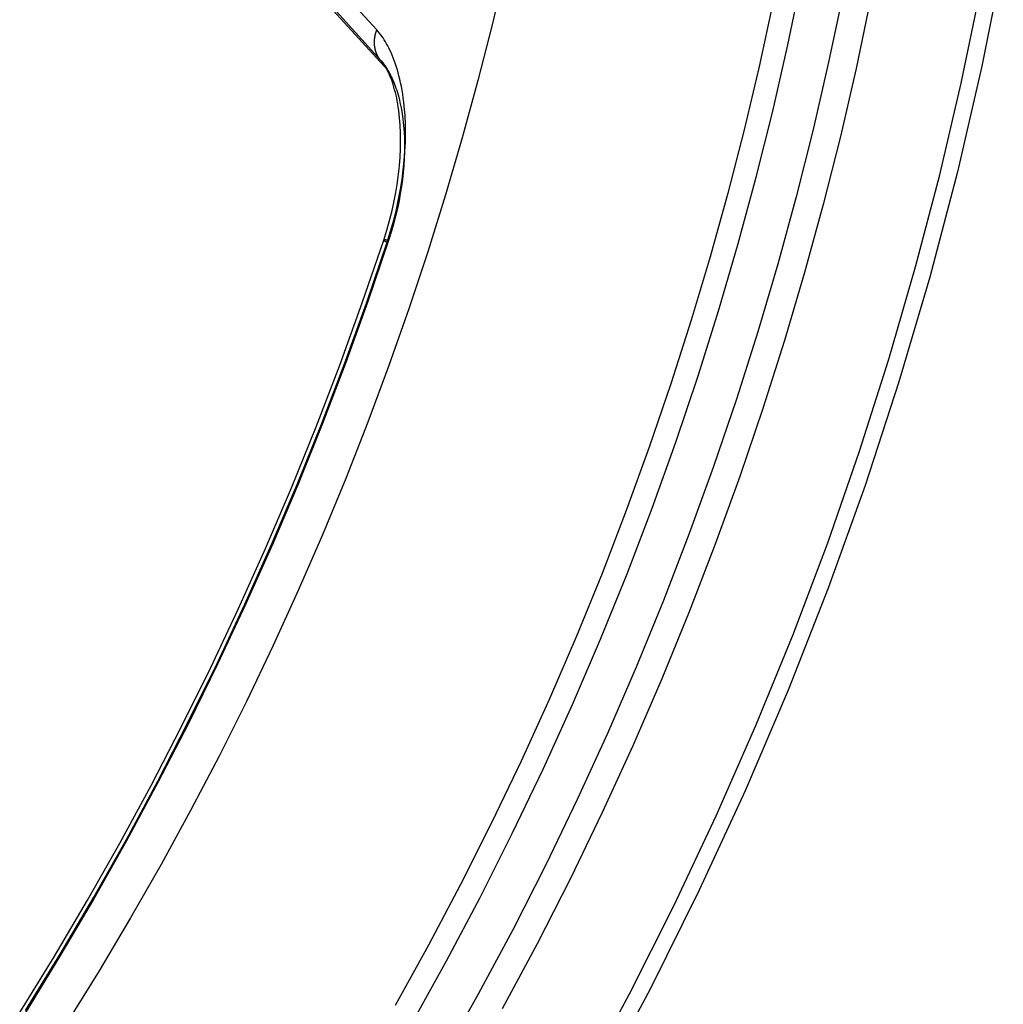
# Model space of a CAD drawing. Header units: millimetres. Extents: x -5878 to -4878, y 4408 to 5408.
# Tile 17 of 119: x -5459 to -5423, y 4675 to 4711. Entities that reach past the tile are written whole.
import ezdxf

# ---------------------------------------------------------------- set-up
doc = ezdxf.new("R2010")
doc.units = ezdxf.units.MM
doc.layers.add('SHOW Mini_Safetyfree Holder', color=7, linetype='Continuous', true_color=0x000000)

msp = doc.modelspace()

# ---------------------------------------------------------------- linework, layer by layer
at = {"layer": 'SHOW Mini_Safetyfree Holder', "color": 18, "lineweight": -3, "true_color": 0x000000}
for points in [[(-5445.717, 4710.863), (-5453.054, 4718.82), (-5457.911, 4723.848)], [(-5457.724, 4722.807), (-5449.493, 4714.102), (-5445.57, 4709.75)], [(-5445.325, 4709.416), (-5453.889, 4718.768), (-5456.587, 4721.589)], [(-5422.934, 4713.429), (-5423.712, 4709.552), (-5424.604, 4705.699), (-5425.61, 4701.87), (-5426.729, 4698.07), (-5427.96, 4694.3), (-5429.302, 4690.564), (-5430.755, 4686.864), (-5432.317, 4683.202), (-5433.988, 4679.581), (-5435.767, 4676.005), (-5437.653, 4672.475)], [(-5441.021, 4713.179), (-5441.51, 4711.102), (-5442.039, 4709.025), (-5442.607, 4706.947), (-5443.215, 4704.87), (-5443.862, 4702.796), (-5444.549, 4700.726), (-5445.275, 4698.661), (-5446.041, 4696.602), (-5446.847, 4694.551), (-5447.691, 4692.509), (-5448.574, 4690.477), (-5449.496, 4688.457), (-5450.456, 4686.45), (-5451.454, 4684.458), (-5452.489, 4682.481), (-5453.562, 4680.521), (-5454.67, 4678.58), (-5455.814, 4676.658), (-5456.994, 4674.757)], [(-5444.447, 4674.732), (-5443.178, 4677.014), (-5441.958, 4679.318), (-5440.788, 4681.641), (-5439.668, 4683.982), (-5438.6, 4686.338), (-5437.583, 4688.708), (-5436.617, 4691.09), (-5435.704, 4693.481), (-5434.843, 4695.879), (-5434.034, 4698.283), (-5433.278, 4700.691), (-5432.574, 4703.1), (-5431.921, 4705.509), (-5431.321, 4707.916), (-5430.772, 4710.319), (-5430.274, 4712.716)], [(-5428.773, 4712.136), (-5429.285, 4709.694), (-5429.85, 4707.248), (-5430.468, 4704.797), (-5431.138, 4702.344), (-5431.862, 4699.891), (-5432.639, 4697.44), (-5433.47, 4694.993), (-5434.355, 4692.552), (-5435.293, 4690.119), (-5436.284, 4687.696), (-5437.328, 4685.285), (-5438.425, 4682.888), (-5439.574, 4680.507), (-5440.775, 4678.145), (-5442.027, 4675.804), (-5443.329, 4673.484)], [(-5438.263, 4672.591), (-5436.542, 4675.789), (-5434.911, 4679.022), (-5433.373, 4682.286), (-5431.928, 4685.576), (-5430.577, 4688.886), (-5429.321, 4692.214), (-5428.16, 4695.552), (-5427.094, 4698.898), (-5426.123, 4702.246), (-5425.246, 4705.591), (-5424.463, 4708.93), (-5423.772, 4712.258)], [(-5431.313, 4711.836), (-5431.811, 4709.538), (-5432.357, 4707.234), (-5432.951, 4704.926), (-5433.592, 4702.617), (-5434.282, 4700.307), (-5435.021, 4697.999), (-5435.808, 4695.694), (-5436.643, 4693.394), (-5437.527, 4691.1), (-5438.46, 4688.816), (-5439.44, 4686.541), (-5440.469, 4684.279), (-5441.545, 4682.03), (-5442.668, 4679.797), (-5443.838, 4677.582), (-5445.054, 4675.387)], [(-5427.77, 4711.926), (-5428.288, 4709.463), (-5428.858, 4706.994), (-5429.482, 4704.522), (-5430.16, 4702.047), (-5430.891, 4699.572), (-5431.676, 4697.099), (-5432.515, 4694.63), (-5433.409, 4692.167), (-5434.356, 4689.712), (-5435.357, 4687.267), (-5436.411, 4684.834), (-5437.518, 4682.416), (-5438.678, 4680.014), (-5439.891, 4677.631), (-5441.154, 4675.268)], [(-5445.57, 4709.75), (-5445.581, 4709.763), (-5445.591, 4709.776), (-5445.602, 4709.79), (-5445.612, 4709.803), (-5445.622, 4709.817), (-5445.631, 4709.831), (-5445.641, 4709.845), (-5445.65, 4709.86), (-5445.659, 4709.875), (-5445.668, 4709.89), (-5445.677, 4709.905), (-5445.685, 4709.92), (-5445.693, 4709.936), (-5445.701, 4709.952), (-5445.708, 4709.968), (-5445.716, 4709.984), (-5445.723, 4710), (-5445.729, 4710.017), (-5445.736, 4710.033), (-5445.742, 4710.05), (-5445.748, 4710.067), (-5445.754, 4710.085), (-5445.759, 4710.102), (-5445.764, 4710.119), (-5445.769, 4710.137), (-5445.773, 4710.155), (-5445.777, 4710.173), (-5445.781, 4710.191), (-5445.788, 4710.227), (-5445.793, 4710.264), (-5445.798, 4710.302), (-5445.801, 4710.339), (-5445.802, 4710.377), (-5445.803, 4710.415), (-5445.802, 4710.453), (-5445.8, 4710.491), (-5445.797, 4710.529), (-5445.793, 4710.567), (-5445.787, 4710.605), (-5445.78, 4710.643), (-5445.772, 4710.681), (-5445.763, 4710.718), (-5445.753, 4710.755), (-5445.742, 4710.791), (-5445.73, 4710.828), (-5445.717, 4710.863)], [(-5445.341, 4703.146), (-5445.213, 4703.551), (-5445.102, 4703.948), (-5445.006, 4704.335), (-5444.924, 4704.711), (-5444.855, 4705.074), (-5444.798, 4705.428), (-5444.753, 4705.773), (-5444.718, 4706.114), (-5444.692, 4706.453), (-5444.677, 4706.788), (-5444.671, 4707.119), (-5444.676, 4707.446), (-5444.691, 4707.768), (-5444.717, 4708.082), (-5444.734, 4708.235), (-5444.753, 4708.385), (-5444.774, 4708.531), (-5444.797, 4708.673), (-5444.823, 4708.811), (-5444.85, 4708.945), (-5444.879, 4709.074), (-5444.91, 4709.199), (-5444.943, 4709.319), (-5444.976, 4709.436), (-5445.011, 4709.547), (-5445.047, 4709.654), (-5445.084, 4709.757), (-5445.121, 4709.855), (-5445.159, 4709.949), (-5445.198, 4710.04), (-5445.238, 4710.126), (-5445.279, 4710.209), (-5445.32, 4710.288), (-5445.362, 4710.364), (-5445.404, 4710.437), (-5445.447, 4710.507), (-5445.491, 4710.574), (-5445.535, 4710.638), (-5445.58, 4710.699), (-5445.625, 4710.756), (-5445.671, 4710.811), (-5445.717, 4710.863)], [(-5445.57, 4709.75), (-5445.549, 4709.726), (-5445.528, 4709.702)], [(-5445.57, 4709.75), (-5445.5, 4709.667)], [(-5445.466, 4703.225), (-5445.354, 4703.58), (-5445.253, 4703.937), (-5445.163, 4704.297), (-5445.084, 4704.656), (-5445.028, 4704.949), (-5444.98, 4705.24), (-5444.939, 4705.528), (-5444.906, 4705.814), (-5444.895, 4705.933), (-5444.871, 4706.24), (-5444.856, 4706.541), (-5444.851, 4706.835), (-5444.854, 4707.121), (-5444.866, 4707.401), (-5444.887, 4707.671), (-5444.901, 4707.801), (-5444.916, 4707.929), (-5444.934, 4708.053), (-5444.954, 4708.175), (-5444.973, 4708.284), (-5444.994, 4708.39), (-5445.017, 4708.493), (-5445.041, 4708.593), (-5445.067, 4708.691), (-5445.093, 4708.785), (-5445.121, 4708.875), (-5445.149, 4708.963), (-5445.175, 4709.036), (-5445.202, 4709.106), (-5445.228, 4709.173), (-5445.256, 4709.237), (-5445.283, 4709.299), (-5445.311, 4709.357), (-5445.339, 4709.412), (-5445.367, 4709.463), (-5445.388, 4709.501), (-5445.41, 4709.536), (-5445.431, 4709.569), (-5445.451, 4709.6), (-5445.472, 4709.629), (-5445.491, 4709.656), (-5445.51, 4709.68), (-5445.528, 4709.702)], [(-5445.528, 4709.702), (-5445.5, 4709.668), (-5445.472, 4709.633), (-5445.445, 4709.597), (-5445.418, 4709.559), (-5445.391, 4709.52), (-5445.364, 4709.479), (-5445.337, 4709.437), (-5445.311, 4709.393), (-5445.28, 4709.34), (-5445.249, 4709.284), (-5445.219, 4709.225), (-5445.189, 4709.165), (-5445.16, 4709.102), (-5445.131, 4709.037), (-5445.103, 4708.969), (-5445.075, 4708.898), (-5445.047, 4708.824), (-5445.02, 4708.748), (-5444.994, 4708.669), (-5444.968, 4708.587), (-5444.943, 4708.502), (-5444.919, 4708.414), (-5444.896, 4708.323), (-5444.874, 4708.23), (-5444.833, 4708.035), (-5444.797, 4707.829), (-5444.766, 4707.614), (-5444.742, 4707.39), (-5444.724, 4707.16), (-5444.713, 4706.923), (-5444.709, 4706.681), (-5444.711, 4706.436), (-5444.72, 4706.188), (-5444.735, 4705.938), (-5444.757, 4705.685), (-5444.785, 4705.431), (-5444.819, 4705.173), (-5444.861, 4704.912), (-5444.909, 4704.645), (-5444.967, 4704.372), (-5445.033, 4704.09), (-5445.108, 4703.801), (-5445.193, 4703.506), (-5445.288, 4703.208)], [(-5458.702, 4675.138), (-5457.452, 4677.167), (-5456.24, 4679.219), (-5455.064, 4681.295), (-5453.927, 4683.394), (-5452.828, 4685.515), (-5451.768, 4687.657), (-5450.747, 4689.822), (-5449.766, 4692.007), (-5448.824, 4694.212), (-5447.923, 4696.437), (-5447.063, 4698.681), (-5446.244, 4700.944), (-5445.466, 4703.225)], [(-5445.288, 4703.208), (-5446.045, 4700.985), (-5446.845, 4698.767), (-5447.69, 4696.556), (-5448.579, 4694.352), (-5449.512, 4692.157), (-5450.488, 4689.973), (-5451.507, 4687.802), (-5452.569, 4685.644), (-5453.674, 4683.502), (-5454.821, 4681.376), (-5456.009, 4679.269), (-5457.239, 4677.181), (-5458.508, 4675.115)], [(-5445.466, 4703.225), (-5445.466, 4703.225), (-5445.466, 4703.225), (-5445.466, 4703.224), (-5445.466, 4703.224), (-5445.466, 4703.224), (-5445.466, 4703.224), (-5445.466, 4703.224), (-5445.467, 4703.224), (-5445.467, 4703.224), (-5445.467, 4703.224), (-5445.467, 4703.224), (-5445.467, 4703.224), (-5445.467, 4703.224), (-5445.467, 4703.224), (-5445.467, 4703.223), (-5445.467, 4703.223), (-5445.467, 4703.223), (-5445.467, 4703.223), (-5445.467, 4703.223), (-5445.467, 4703.222), (-5445.467, 4703.222), (-5445.466, 4703.222), (-5445.466, 4703.222), (-5445.466, 4703.222), (-5445.466, 4703.221), (-5445.466, 4703.221), (-5445.466, 4703.221), (-5445.466, 4703.221), (-5445.466, 4703.221), (-5445.466, 4703.22), (-5445.466, 4703.22), (-5445.466, 4703.22), (-5445.466, 4703.22), (-5445.466, 4703.22), (-5445.465, 4703.219), (-5445.465, 4703.219), (-5445.465, 4703.218), (-5445.465, 4703.218), (-5445.464, 4703.218), (-5445.464, 4703.217), (-5445.464, 4703.217), (-5445.463, 4703.216), (-5445.463, 4703.216), (-5445.462, 4703.215), (-5445.462, 4703.215), (-5445.461, 4703.214), (-5445.46, 4703.212), (-5445.459, 4703.211), (-5445.457, 4703.21), (-5445.456, 4703.209), (-5445.454, 4703.207), (-5445.452, 4703.206), (-5445.45, 4703.204), (-5445.446, 4703.201), (-5445.441, 4703.198), (-5445.435, 4703.194), (-5445.429, 4703.191), (-5445.415, 4703.183), (-5445.4, 4703.175), (-5445.382, 4703.166), (-5445.341, 4703.146)], [(-5445.318, 4703.214), (-5445.357, 4703.222), (-5445.39, 4703.227), (-5445.405, 4703.229), (-5445.418, 4703.23), (-5445.429, 4703.231), (-5445.434, 4703.231), (-5445.439, 4703.231), (-5445.442, 4703.231), (-5445.445, 4703.231), (-5445.448, 4703.231), (-5445.45, 4703.231), (-5445.452, 4703.231), (-5445.454, 4703.231), (-5445.455, 4703.231), (-5445.456, 4703.231), (-5445.457, 4703.23), (-5445.457, 4703.23), (-5445.458, 4703.23), (-5445.459, 4703.23), (-5445.46, 4703.229), (-5445.46, 4703.229), (-5445.461, 4703.229), (-5445.461, 4703.229), (-5445.461, 4703.229), (-5445.462, 4703.229), (-5445.462, 4703.229), (-5445.462, 4703.229), (-5445.463, 4703.228), (-5445.463, 4703.228), (-5445.463, 4703.228), (-5445.463, 4703.228), (-5445.464, 4703.228), (-5445.464, 4703.228), (-5445.464, 4703.227), (-5445.464, 4703.227), (-5445.465, 4703.227), (-5445.465, 4703.227), (-5445.465, 4703.227), (-5445.465, 4703.227), (-5445.465, 4703.227), (-5445.465, 4703.227), (-5445.465, 4703.227), (-5445.465, 4703.227), (-5445.465, 4703.226), (-5445.465, 4703.226), (-5445.465, 4703.226), (-5445.466, 4703.226), (-5445.466, 4703.226), (-5445.466, 4703.226), (-5445.466, 4703.226), (-5445.466, 4703.226), (-5445.466, 4703.226), (-5445.466, 4703.226), (-5445.466, 4703.225), (-5445.466, 4703.225), (-5445.466, 4703.225), (-5445.466, 4703.225), (-5445.466, 4703.225), (-5445.466, 4703.225), (-5445.466, 4703.225), (-5445.466, 4703.225)], [(-5458.49, 4675.205), (-5457.227, 4677.26), (-5456.004, 4679.336), (-5454.822, 4681.432), (-5453.682, 4683.546), (-5452.583, 4685.677), (-5451.526, 4687.823), (-5450.512, 4689.983), (-5449.542, 4692.155), (-5448.614, 4694.338), (-5447.73, 4696.53), (-5446.89, 4698.729), (-5446.093, 4700.935), (-5445.341, 4703.146)]]:
    msp.add_lwpolyline(points, dxfattribs=at)

doc.saveas('drawing.dxf')
